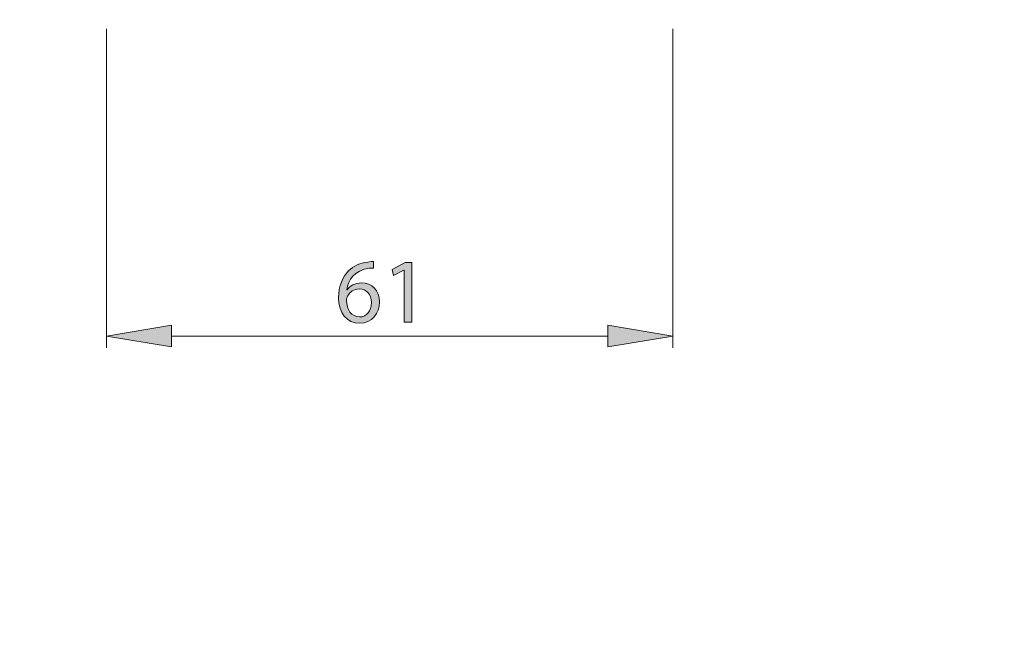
# Model space of a CAD drawing. Header units: inches. Extents: x 0.54 to 10.46, y 0.74 to 7.76.
# Tile 60 of 78: x 9.38 to 10.06, y 4.16 to 4.6. Entities that reach past the tile are written whole.
import ezdxf

# ---------------------------------------------------------------- set-up
doc = ezdxf.new("R2010")
doc.units = ezdxf.units.IN
doc.header["$MEASUREMENT"] = 0
doc.layers.add('BG', color=7, linetype='Continuous')
doc.layers.add('MCG-INT-4FT', color=7, linetype='Continuous')

# ---------------------------------------------------------------- blocks, each defined once
blk = doc.blocks.new('block 3')
at = {"layer": 'BG', "true_color": 0xffffff}
h = blk.add_hatch(color=7, dxfattribs=at)
h.dxf.hatch_style = 2
edge = h.paths.add_edge_path()
edge.add_spline(control_points=[(10.29599, 0.90612), (10.29599, 0.90612), (0.87112, 0.90612), (0.87112, 0.90612), (0.87016, 0.90612), (0.86938, 0.90689), (0.86938, 0.90785), (0.86938, 0.90785), (0.86938, 7.59215), (0.86938, 7.59215), (0.86938, 7.59311), (0.87016, 7.59389), (0.87112, 7.59389), (0.87112, 7.59389), (10.29599, 7.59389), (10.29599, 7.59389), (10.29696, 7.59389), (10.29773, 7.59311), (10.29773, 7.59215), (10.29773, 7.59215), (10.29773, 0.90785), (10.29773, 0.90785), (10.29773, 0.90689), (10.29696, 0.90612), (10.29599, 0.90612)], knot_values=[0, 0, 0, 0, 1, 1, 1, 2, 2, 2, 3, 3, 3, 4, 4, 4, 5, 5, 5, 6, 6, 6, 7, 7, 7, 8, 8, 8, 8], degree=3, periodic=1)
h.paths.add_polyline_path([(0.87286, 0.90959), (10.29426, 0.90959), (10.29426, 7.59042), (0.87286, 7.59042)])
at = {"layer": 'BG', "lineweight": 0}
blk.add_open_spline([(10.29599, 0.90612), (10.29599, 0.90612), (0.87112, 0.90612), (0.87112, 0.90612), (0.87016, 0.90612), (0.86938, 0.90689), (0.86938, 0.90785), (0.86938, 0.90785), (0.86938, 7.59215), (0.86938, 7.59215), (0.86938, 7.59311), (0.87016, 7.59389), (0.87112, 7.59389), (0.87112, 7.59389), (10.29599, 7.59389), (10.29599, 7.59389), (10.29696, 7.59389), (10.29773, 7.59311), (10.29773, 7.59215), (10.29773, 7.59215), (10.29773, 0.90785), (10.29773, 0.90785), (10.29773, 0.90689), (10.29696, 0.90612), (10.29599, 0.90612)], degree=3, knots=[0, 0, 0, 0, 1, 1, 1, 2, 2, 2, 3, 3, 3, 4, 4, 4, 5, 5, 5, 6, 6, 6, 7, 7, 7, 8, 8, 8, 8], dxfattribs=at)
blk = doc.blocks.new('block 2')
at = {"layer": 'BG'}
blk.add_blockref('block 3', (0, 0), dxfattribs=at)
blk = doc.blocks.new('block 69')
at = {"layer": 'BG', "true_color": 0xffffff}
h = blk.add_hatch(color=7, dxfattribs=at)
h.dxf.hatch_style = 2
edge = h.paths.add_edge_path()
edge.add_spline(control_points=[(10.46309, 0.739), (10.46309, 0.739), (0.53691, 0.739), (0.53691, 0.739), (0.53595, 0.739), (0.53517, 0.73978), (0.53517, 0.74074), (0.53517, 0.74074), (0.53517, 7.75926), (0.53517, 7.75926), (0.53517, 7.76022), (0.53595, 7.761), (0.53691, 7.761), (0.53691, 7.761), (10.46309, 7.761), (10.46309, 7.761), (10.46406, 7.761), (10.46483, 7.76022), (10.46483, 7.75926), (10.46483, 7.75926), (10.46483, 0.74074), (10.46483, 0.74074), (10.46483, 0.73978), (10.46406, 0.739), (10.46309, 0.739)], knot_values=[0, 0, 0, 0, 1, 1, 1, 2, 2, 2, 3, 3, 3, 4, 4, 4, 5, 5, 5, 6, 6, 6, 7, 7, 7, 8, 8, 8, 8], degree=3, periodic=1)
h.paths.add_polyline_path([(0.53864, 0.74248), (10.46136, 0.74248), (10.46136, 7.75752), (0.53864, 7.75752)])
at = {"layer": 'BG', "lineweight": 0}
blk.add_open_spline([(10.46309, 0.739), (10.46309, 0.739), (0.53691, 0.739), (0.53691, 0.739), (0.53595, 0.739), (0.53517, 0.73978), (0.53517, 0.74074), (0.53517, 0.74074), (0.53517, 7.75926), (0.53517, 7.75926), (0.53517, 7.76022), (0.53595, 7.761), (0.53691, 7.761), (0.53691, 7.761), (10.46309, 7.761), (10.46309, 7.761), (10.46406, 7.761), (10.46483, 7.76022), (10.46483, 7.75926), (10.46483, 7.75926), (10.46483, 0.74074), (10.46483, 0.74074), (10.46483, 0.73978), (10.46406, 0.739), (10.46309, 0.739)], degree=3, knots=[0, 0, 0, 0, 1, 1, 1, 2, 2, 2, 3, 3, 3, 4, 4, 4, 5, 5, 5, 6, 6, 6, 7, 7, 7, 8, 8, 8, 8], dxfattribs=at)
blk = doc.blocks.new('block 68')
at = {"layer": 'BG'}
blk.add_blockref('block 69', (0, 0), dxfattribs=at)
blk = doc.blocks.new('block 922')
at = {"layer": 'MCG-INT-4FT', "color": 179, "lineweight": 5, "true_color": 0x231f20}
blk.add_lwpolyline([(9.43651, 4.59246), (9.43651, 4.37031)], dxfattribs=at)
blk = doc.blocks.new('block 923')
at = {"layer": 'MCG-INT-4FT', "color": 179, "lineweight": 5, "true_color": 0x231f20}
blk.add_lwpolyline([(9.83082, 4.59246), (9.83082, 4.37031)], dxfattribs=at)
blk = doc.blocks.new('block 924')
at = {"layer": 'MCG-INT-4FT', "color": 179, "lineweight": 5, "true_color": 0x231f20}
blk.add_lwpolyline([(9.48176, 4.37839), (9.78557, 4.37839)], dxfattribs=at)
blk = doc.blocks.new('block 925')
at = {"layer": 'MCG-INT-4FT', "true_color": 0x231f20}
h = blk.add_hatch(color=179, dxfattribs=at)
h.dxf.hatch_style = 2
h.paths.add_polyline_path([(9.48176, 4.38593), (9.43651, 4.37839), (9.48176, 4.37084)])
at = {"layer": 'MCG-INT-4FT', "lineweight": 0}
blk.add_lwpolyline([(9.48176, 4.38593), (9.43651, 4.37839), (9.48176, 4.37084), (9.48176, 4.38593)], dxfattribs=at)
blk = doc.blocks.new('block 926')
at = {"layer": 'MCG-INT-4FT', "true_color": 0x231f20}
h = blk.add_hatch(color=179, dxfattribs=at)
h.dxf.hatch_style = 2
h.paths.add_polyline_path([(9.78557, 4.38593), (9.83082, 4.37839), (9.78557, 4.37084)])
at = {"layer": 'MCG-INT-4FT', "lineweight": 0}
blk.add_lwpolyline([(9.78557, 4.38593), (9.83082, 4.37839), (9.78557, 4.37084), (9.78557, 4.38593)], dxfattribs=at)
blk = doc.blocks.new('block 928')
at = {"layer": 'MCG-INT-4FT', "true_color": 0x231f20}
h = blk.add_hatch(color=179, dxfattribs=at)
h.dxf.hatch_style = 2
edge = h.paths.add_edge_path()
edge.add_spline(control_points=[(9.62259, 4.42571), (9.62143, 4.42578), (9.61997, 4.42571), (9.61837, 4.42546), (9.60952, 4.42398), (9.60486, 4.41752), (9.6039, 4.41067), (9.6039, 4.41067), (9.60409, 4.41067), (9.60409, 4.41067), (9.60608, 4.4133), (9.60952, 4.41547), (9.61414, 4.41547), (9.6215, 4.41547), (9.62668, 4.41016), (9.62668, 4.40203), (9.62668, 4.39442), (9.6215, 4.38738), (9.61286, 4.38738), (9.60396, 4.38738), (9.59813, 4.39429), (9.59813, 4.4051), (9.59813, 4.4133), (9.60107, 4.41977), (9.60517, 4.42386), (9.60863, 4.42725), (9.61324, 4.42936), (9.61849, 4.43001), (9.62016, 4.43026), (9.62155, 4.43032), (9.62259, 4.43032), (9.62259, 4.43032), (9.62259, 4.42571), (9.62259, 4.42571)], knot_values=[0, 0, 0, 0, 1, 1, 1, 2, 2, 2, 3, 3, 3, 4, 4, 4, 5, 5, 5, 6, 6, 6, 7, 7, 7, 8, 8, 8, 9, 9, 9, 10, 10, 10, 11, 11, 11, 11], degree=3, periodic=1)
edge = h.paths.add_edge_path()
edge.add_spline(control_points=[(9.62099, 4.40171), (9.62099, 4.40767), (9.61759, 4.41125), (9.61241, 4.41125), (9.60902, 4.41125), (9.60588, 4.40914), (9.60434, 4.40613), (9.60396, 4.40549), (9.60371, 4.40466), (9.60371, 4.40363), (9.60383, 4.39678), (9.60697, 4.39173), (9.61286, 4.39173), (9.61772, 4.39173), (9.62099, 4.39577), (9.62099, 4.40171)], knot_values=[0, 0, 0, 0, 1, 1, 1, 2, 2, 2, 3, 3, 3, 4, 4, 4, 5, 5, 5, 5], degree=3, periodic=1)
h = blk.add_hatch(color=179, dxfattribs=at)
h.dxf.hatch_style = 2
h.paths.add_polyline_path([(9.64385, 4.42444), (9.64372, 4.42444), (9.63649, 4.42053), (9.6354, 4.42482), (9.64449, 4.42968), (9.64929, 4.42968), (9.64929, 4.38808), (9.64385, 4.38808)])
at = {"layer": 'MCG-INT-4FT', "lineweight": 0}
blk.add_lwpolyline([(9.64385, 4.42444), (9.64372, 4.42444), (9.63649, 4.42053), (9.6354, 4.42482), (9.64449, 4.42968), (9.64929, 4.42968), (9.64929, 4.38808), (9.64385, 4.38808), (9.64385, 4.42444)], dxfattribs=at)
for points, knots in [([(9.62259, 4.42571), (9.62143, 4.42578), (9.61997, 4.42571), (9.61837, 4.42546), (9.60952, 4.42398), (9.60486, 4.41752), (9.6039, 4.41067), (9.6039, 4.41067), (9.60409, 4.41067), (9.60409, 4.41067), (9.60608, 4.4133), (9.60952, 4.41547), (9.61414, 4.41547), (9.6215, 4.41547), (9.62668, 4.41016), (9.62668, 4.40203), (9.62668, 4.39442), (9.6215, 4.38738), (9.61286, 4.38738), (9.60396, 4.38738), (9.59813, 4.39429), (9.59813, 4.4051), (9.59813, 4.4133), (9.60107, 4.41977), (9.60517, 4.42386), (9.60863, 4.42725), (9.61324, 4.42936), (9.61849, 4.43001), (9.62016, 4.43026), (9.62155, 4.43032), (9.62259, 4.43032), (9.62259, 4.43032), (9.62259, 4.42571), (9.62259, 4.42571)], [0, 0, 0, 0, 1, 1, 1, 2, 2, 2, 3, 3, 3, 4, 4, 4, 5, 5, 5, 6, 6, 6, 7, 7, 7, 8, 8, 8, 9, 9, 9, 10, 10, 10, 11, 11, 11, 11]), ([(9.62099, 4.40171), (9.62099, 4.40767), (9.61759, 4.41125), (9.61241, 4.41125), (9.60902, 4.41125), (9.60588, 4.40914), (9.60434, 4.40613), (9.60396, 4.40549), (9.60371, 4.40466), (9.60371, 4.40363), (9.60383, 4.39678), (9.60697, 4.39173), (9.61286, 4.39173), (9.61772, 4.39173), (9.62099, 4.39577), (9.62099, 4.40171)], [0, 0, 0, 0, 1, 1, 1, 2, 2, 2, 3, 3, 3, 4, 4, 4, 5, 5, 5, 5])]:
    blk.add_open_spline(points, degree=3, knots=knots, dxfattribs=at)
blk = doc.blocks.new('block 927')
at = {"layer": 'MCG-INT-4FT'}
blk.add_blockref('block 928', (0, 0), dxfattribs=at)
blk = doc.blocks.new('block 934')
at = {"layer": 'MCG-INT-4FT', "color": 7, "lineweight": 5, "true_color": 0xffffff}
blk.add_lwpolyline([(9.83082, 4.37839), (9.83082, 4.37839)], dxfattribs=at)

msp = doc.modelspace()

# ---------------------------------------------------------------- block references
at = {"layer": 'BG'}
for name in ['block 68', 'block 2']:
    msp.add_blockref(name, (0, 0), dxfattribs=at)
at = {"layer": 'MCG-INT-4FT'}
for name in ['block 922', 'block 923', 'block 927', 'block 925', 'block 926', 'block 924', 'block 934']:
    msp.add_blockref(name, (0, 0), dxfattribs=at)

doc.saveas('drawing.dxf')
